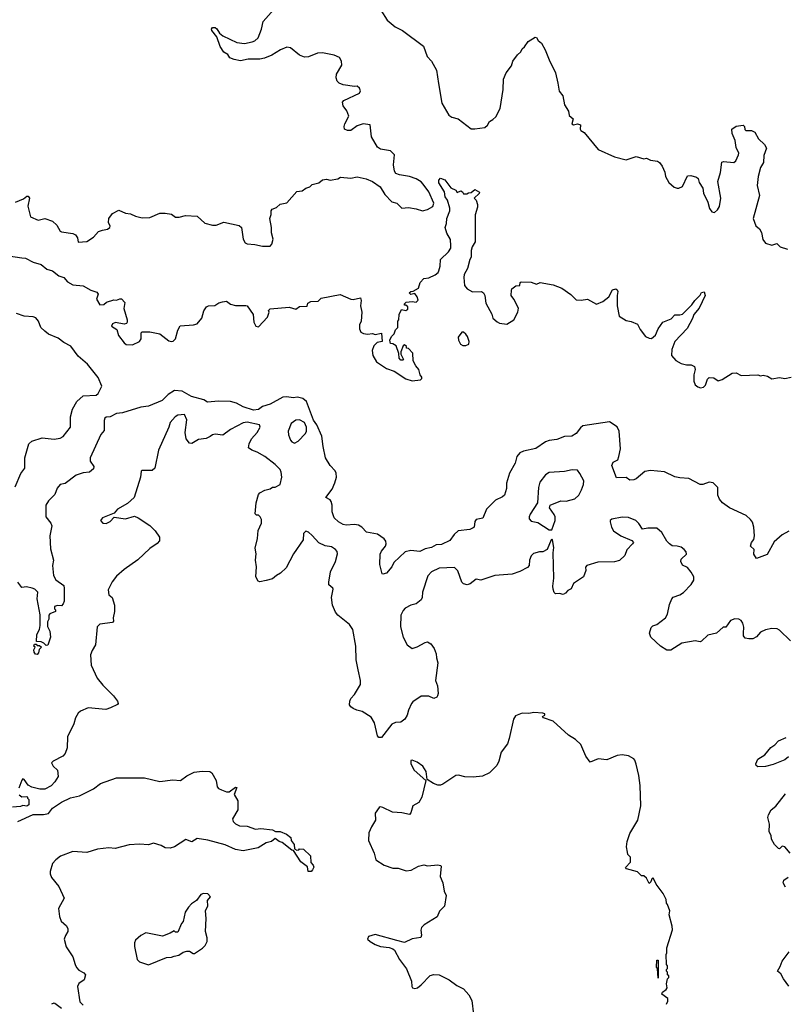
# Model space of a CAD drawing. Extents: x 2323203 to 2567568, y 883585 to 1022917.
# Tile 212 of 256: x 2499469 to 2505449, y 1000925 to 1008620. Entities that reach past the tile are written whole.
import ezdxf

# ---------------------------------------------------------------- set-up
doc = ezdxf.new("R2010")
doc.units = 0

msp = doc.modelspace()

# ---------------------------------------------------------------- linework, layer by layer
at = {"layer": '0CON10XD'}
for points in [[(2500085.7, 1006964.3), (2500115, 1006976), (2500155, 1006982), (2500172.5, 1006995), (2500176.4, 1007006.4), (2500163.3, 1007035), (2500166.7, 1007065), (2500193.6, 1007106.4), (2500245, 1007132.5), (2500295, 1007108), (2500335, 1007102), (2500375, 1007084), (2500425, 1007071.2), (2500486.4, 1007073.6), (2500565, 1007106.7), (2500605, 1007108), (2500655, 1007099.2), (2500686.1, 1007076.1), (2500715, 1007076), (2500765, 1007090), (2500855, 1007084.4), (2500915, 1007031.1), (2500975, 1007013.1), (2501005, 1007013.1), (2501065, 1007036.7), (2501182.4, 1007012.4), (2501202.5, 1006995), (2501215.5, 1006905.6), (2501230, 1006875), (2501247, 1006867), (2501305, 1006863.1), (2501365, 1006849.2), (2501425, 1006848.8), (2501438.8, 1006865), (2501450, 1006905), (2501436.2, 1006955), (2501436, 1006995), (2501424.1, 1007065.9), (2501433.6, 1007096.4), (2501433.6, 1007126.4), (2501440.7, 1007139.3), (2501475, 1007153.3), (2501503, 1007177), (2501555, 1007187.5), (2501633.9, 1007276.1), (2501675, 1007282.5), (2501705, 1007302.5), (2501735, 1007313.3), (2501755, 1007332.5), (2501806.1, 1007343.9), (2501835, 1007367.5), (2501865, 1007372.5), (2501895, 1007366.7), (2501955, 1007377.5), (2501975, 1007390), (2502055, 1007381.2), (2502105, 1007391.2), (2502176.4, 1007376.4), (2502226.1, 1007356.1), (2502285, 1007312.5), (2502322.5, 1007255), (2502375, 1007197.5), (2502415, 1007186.7), (2502455, 1007147.5), (2502505, 1007151.2), (2502565, 1007142), (2502615, 1007126), (2502655, 1007135.7), (2502695, 1007160.8), (2502703, 1007187), (2502664.6, 1007275), (2502620.8, 1007335), (2502605, 1007352), (2502565, 1007377.1), (2502515, 1007395.7), (2502435, 1007407.5), (2502407.5, 1007417.5), (2502396, 1007435), (2502388.2, 1007485), (2502396, 1007565), (2502366.7, 1007595), (2502288, 1007608), (2502263.1, 1007623.1), (2502217.5, 1007705), (2502207.9, 1007797.9), (2502153.2, 1007806.8), (2502105, 1007789.2), (2502055, 1007754.2), (2502030, 1007755), (2502007.5, 1007765), (2502003.3, 1007785), (2502008.8, 1007805), (2502040, 1007865), (2502025, 1007906.7), (2501997, 1007947), (2501990, 1007975), (2502001.7, 1007988.3), (2502123, 1008047), (2502130, 1008065), (2502123.3, 1008085), (2502105, 1008101.2), (2502085, 1008098.8), (2501995, 1008110), (2501965, 1008123.5), (2501949.1, 1008139.1), (2501940.9, 1008165), (2501943.1, 1008195), (2501986.7, 1008265), (2501983.1, 1008295), (2501967.1, 1008325), (2501925, 1008342.7), (2501835, 1008360), (2501795, 1008359.5), (2501725, 1008330), (2501695, 1008328.1), (2501655, 1008343.5), (2501585, 1008401.1), (2501555, 1008406.5), (2501506, 1008385), (2501437.7, 1008342.3), (2501380.4, 1008319.5), (2501345, 1008311.4), (2501255, 1008312.5), (2501195, 1008298.6), (2501145, 1008308.1), (2501111.9, 1008321.9), (2501095, 1008348.8), (2501064, 1008365), (2501035, 1008410), (2501008.8, 1008485), (2500968.8, 1008535), (2500966.2, 1008545), (2500975, 1008560), (2500995, 1008560), (2501009.6, 1008549.5), (2501031.2, 1008515), (2501055, 1008493.3), (2501165, 1008441.4), (2501225, 1008433.3), (2501285, 1008447.8), (2501305, 1008455.7), (2501331.7, 1008478.3), (2501358.6, 1008545), (2501371.4, 1008605), (2501455, 1008700)], [(2502288.9, 1008695), (2502338.6, 1008615), (2502400.8, 1008565), (2502460, 1008535), (2502624.3, 1008414.3), (2502651.7, 1008331.7), (2502684.6, 1008294.6), (2502725.5, 1008225), (2502740.8, 1008120.8), (2502766.8, 1007966.8), (2502821.9, 1007875), (2502845, 1007858.9), (2502895, 1007844.3), (2502995, 1007768), (2503024.1, 1007765.9), (2503101.7, 1007778.3), (2503124.3, 1007795.7), (2503137.5, 1007825), (2503165, 1007838.8), (2503189.1, 1007860.9), (2503220.8, 1007925), (2503244.3, 1008075), (2503248.8, 1008155), (2503268.8, 1008205), (2503309.7, 1008260.3), (2503322, 1008295), (2503356.2, 1008345), (2503382.3, 1008367.7), (2503395, 1008392.5), (2503413, 1008407), (2503440.7, 1008449.3), (2503495, 1008482.5), (2503505, 1008480), (2503518.3, 1008458.3), (2503545, 1008437.5), (2503573.8, 1008385), (2503604, 1008305), (2503653.9, 1008203.9), (2503671.2, 1008125), (2503682.7, 1008062.7), (2503711.2, 1008025), (2503723.8, 1007955), (2503756.7, 1007905), (2503761.7, 1007871.7), (2503792.5, 1007845), (2503782.5, 1007805), (2503795, 1007797.5), (2503825, 1007806.7), (2503849.3, 1007799.3), (2503847.5, 1007765), (2503852.5, 1007755), (2503879.3, 1007739.3), (2503988, 1007605), (2504115, 1007547.5), (2504205, 1007523.8), (2504285, 1007550), (2504345, 1007532.5), (2504365, 1007537.5), (2504395, 1007522.5), (2504450, 1007515), (2504467.5, 1007505), (2504486.7, 1007475), (2504507.3, 1007427.3), (2504514.2, 1007394.2), (2504538.3, 1007348.3), (2504581.7, 1007311.7), (2504603.6, 1007303.6), (2504616.4, 1007303.6), (2504645, 1007317.5), (2504685, 1007400), (2504711.7, 1007401.7), (2504755, 1007390), (2504767.7, 1007377.7), (2504776.4, 1007346.4), (2504805, 1007302.5), (2504810, 1007265), (2504843.8, 1007195), (2504856.7, 1007145), (2504875, 1007117.5), (2504895, 1007112.5), (2504920, 1007135), (2504935, 1007160), (2504946.2, 1007225), (2504922.9, 1007355), (2504942.9, 1007425), (2504954, 1007506), (2504967.5, 1007512.5), (2505047.5, 1007505), (2505062.3, 1007517.7), (2505083.8, 1007565), (2505085.8, 1007575.8), (2505065, 1007620), (2505058, 1007675), (2505035, 1007730), (2505032.5, 1007765), (2505065, 1007786.7), (2505120, 1007795), (2505130, 1007785), (2505133, 1007763), (2505140, 1007755), (2505185, 1007753.3), (2505211.2, 1007741.2), (2505239.6, 1007689.5), (2505285.9, 1007645.9), (2505302.5, 1007615), (2505281.7, 1007558.3), (2505278.8, 1007505), (2505255.7, 1007464.3), (2505237.1, 1007395), (2505228.1, 1007325), (2505248.6, 1007245), (2505197.5, 1007065), (2505219.3, 1007009.3), (2505247.5, 1006985), (2505262.5, 1006957.5), (2505272.7, 1006902.7), (2505294.2, 1006874.2), (2505345, 1006856.7), (2505381.7, 1006871.7), (2505410, 1006845), (2505465, 1006827.5)], [(2502135, 1006177.5), (2502155, 1006167.5), (2502185, 1006163.3), (2502225, 1006167.5), (2502245, 1006160), (2502295, 1006170), (2502300, 1006105), (2502261.7, 1006098.3), (2502235, 1006070), (2502223.3, 1006035), (2502226.7, 1005995), (2502257, 1005947), (2502335, 1005893.3), (2502395, 1005873.3), (2502485, 1005813.8), (2502535, 1005796.7), (2502600, 1005805), (2502610, 1005815), (2502610, 1005825), (2502597.5, 1005845), (2502587.5, 1005885), (2502562.5, 1005915), (2502542.5, 1005955), (2502540, 1006015), (2502505, 1006050), (2502491.7, 1006051.7), (2502490, 1006065), (2502475, 1006080), (2502465, 1006070), (2502447.5, 1006025), (2502447.5, 1006005), (2502467.5, 1005965), (2502461.7, 1005958.3), (2502445, 1005960), (2502433.3, 1005975), (2502431.7, 1006011.7), (2502410.7, 1006070.7), (2502385, 1006087.5), (2502365, 1006090), (2502360, 1006115), (2502372.5, 1006145), (2502393.3, 1006165), (2502403.3, 1006195), (2502422.5, 1006215), (2502423.6, 1006263.6), (2502430, 1006275), (2502433.3, 1006315), (2502452.5, 1006355), (2502485, 1006347.5), (2502501.7, 1006358.3), (2502500, 1006375), (2502485, 1006390), (2502475, 1006390), (2502475, 1006400), (2502488.3, 1006411.7), (2502535, 1006416.7), (2502567, 1006413), (2502581.7, 1006428.3), (2502573.3, 1006455), (2502555, 1006480), (2502525, 1006472.5), (2502512.5, 1006485), (2502525, 1006496.7), (2502541.7, 1006498.3), (2502585, 1006522.5), (2502596.7, 1006565), (2502625, 1006597.5), (2502665, 1006602.5), (2502714.5, 1006625.6), (2502736.6, 1006643.4), (2502743.3, 1006656.7), (2502754.4, 1006695), (2502755.8, 1006745), (2502819.2, 1006805), (2502835.5, 1006834.5), (2502837.6, 1006852.4), (2502833.4, 1006903.4), (2502805, 1006952.5), (2502793.6, 1006996.4), (2502803.8, 1007026.2), (2502806, 1007065), (2502828.8, 1007125), (2502827.7, 1007147.7), (2502810.7, 1007210.7), (2502793.1, 1007235), (2502786.7, 1007275), (2502742.5, 1007345), (2502743.6, 1007366.4), (2502755, 1007382.5), (2502789.6, 1007369.5), (2502837.5, 1007305), (2502875, 1007287.5), (2502885, 1007270), (2502915, 1007282.5), (2502927.5, 1007275), (2502935, 1007260), (2502961.7, 1007258.3), (2502975, 1007267.5), (2502995, 1007270), (2503025, 1007292.5), (2503061.7, 1007271.7), (2503059.3, 1007260.7), (2503020, 1007225), (2503035, 1007210), (2503046.2, 1007175), (2503046.2, 1007155), (2503026.7, 1007095), (2503025.7, 1006885), (2503002.9, 1006845), (2502995.8, 1006815.8), (2502996.7, 1006765), (2502984, 1006745), (2502965.7, 1006675), (2502941.9, 1006628.1), (2502938, 1006605), (2502943.6, 1006543.6), (2502965, 1006517.5), (2503005, 1006493.3), (2503075, 1006496.7), (2503092.5, 1006485), (2503103.3, 1006465), (2503111.2, 1006405), (2503157.7, 1006317.7), (2503165, 1006287.5), (2503197.7, 1006257.7), (2503217.7, 1006247.7), (2503275, 1006240), (2503330, 1006275), (2503360, 1006335), (2503366, 1006365), (2503330, 1006435), (2503306.7, 1006465), (2503310, 1006505), (2503313.6, 1006516.4), (2503345, 1006540), (2503376.4, 1006543.6), (2503377.5, 1006565), (2503385, 1006572.5), (2503465, 1006567.5), (2503505, 1006553.3), (2503535, 1006566.7), (2503635, 1006546.7), (2503705, 1006522.5), (2503775, 1006472.5), (2503815, 1006430), (2503855, 1006428.8), (2503905, 1006436.2), (2503975, 1006396.2), (2504025, 1006416.7), (2504070, 1006455), (2504100, 1006510), (2504125.6, 1006515.6), (2504135, 1006510), (2504141.1, 1006495), (2504135.6, 1006465), (2504135.7, 1006385), (2504152, 1006302), (2504205, 1006268.8), (2504245, 1006261.2), (2504295, 1006240), (2504315, 1006200), (2504356.2, 1006145), (2504385, 1006130), (2504405, 1006128.8), (2504435, 1006153.3), (2504455.7, 1006204.3), (2504493, 1006257), (2504556.6, 1006283.4), (2504586.1, 1006313.9), (2504625, 1006312.5), (2504645, 1006318), (2504718.4, 1006391.6), (2504741.4, 1006425), (2504783.8, 1006466.2), (2504795, 1006487.5), (2504815, 1006492.5), (2504823.8, 1006465), (2504775.8, 1006365), (2504735.7, 1006315), (2504725.4, 1006284.7), (2504682.6, 1006207.4), (2504585.4, 1006105), (2504561.7, 1006041.7), (2504560.9, 1005995), (2504595.4, 1005955.3), (2504635, 1005933.1), (2504677.5, 1005922.5), (2504715, 1005923.3), (2504739.3, 1005909.3), (2504746.4, 1005886.4), (2504733.9, 1005843.9), (2504734.2, 1005794.2), (2504745, 1005767.5), (2504765, 1005750), (2504786.4, 1005743.6), (2504810.7, 1005749.3), (2504825, 1005762.5), (2504840.4, 1005809.5), (2504855, 1005823.3), (2504891.7, 1005821.7), (2504925, 1005797.5), (2504955, 1005807.5), (2505033, 1005857), (2505065, 1005860), (2505105, 1005840), (2505235, 1005843.3), (2505255, 1005837.5), (2505275, 1005842.5), (2505310, 1005835), (2505345, 1005812.5), (2505405, 1005823.3), (2505445, 1005816.7), (2505495, 1005826.2)], [(2499435.5, 1007194.5), (2499499.1, 1007220.9), (2499525, 1007240.8), (2499535, 1007240.8), (2499545.6, 1007225), (2499532.7, 1007162.7), (2499555, 1007080), (2499613.9, 1007053.9), (2499665, 1007065.7), (2499725, 1007045.6), (2499758.6, 1007015), (2499785, 1006968), (2499795, 1006960.8), (2499885, 1006950), (2499905, 1006937.5), (2499920, 1006915), (2499925, 1006882.5), (2499995, 1006887.5), (2500045, 1006921.2), (2500085.7, 1006964.3)], [(2499365, 1006776), (2499485, 1006758), (2499515, 1006756.7), (2499575, 1006723.8), (2499637.7, 1006707.7), (2499680.3, 1006670.3), (2499725, 1006657.5), (2499775, 1006618.6), (2499815, 1006604.4), (2499841.8, 1006571.8), (2499885, 1006547.1), (2499965, 1006541.2), (2500025, 1006506.7), (2500070.7, 1006490.7), (2500081.2, 1006475), (2500070, 1006435), (2500095, 1006392.5), (2500127, 1006393), (2500148.3, 1006411.7), (2500205, 1006430), (2500225, 1006427.5), (2500250.7, 1006439.3), (2500265, 1006437.5), (2500289.3, 1006409.3), (2500282, 1006362), (2500310, 1006275), (2500310, 1006255), (2500303.6, 1006246.4), (2500285, 1006241.2), (2500217, 1006253), (2500195, 1006242.5), (2500187.5, 1006225), (2500227.5, 1006197.5), (2500242.4, 1006152.4), (2500284.2, 1006094.2), (2500300.6, 1006080.6), (2500351.7, 1006078.3), (2500405, 1006106.2), (2500418, 1006125), (2500418.3, 1006171.7), (2500425, 1006180), (2500485, 1006181.2), (2500565, 1006165.8), (2500635, 1006110), (2500655, 1006104.2), (2500668.3, 1006108.3), (2500686, 1006125), (2500705.7, 1006194.3), (2500723.8, 1006226.2), (2500825.8, 1006234.2), (2500855.7, 1006244.3), (2500893.2, 1006286.8), (2500908.8, 1006345), (2500927.5, 1006375), (2500945, 1006383.3), (2500993.9, 1006386.1), (2501023.8, 1006406.2), (2501053.9, 1006416.1), (2501085, 1006420), (2501115, 1006396.7), (2501155, 1006386.7), (2501235, 1006387.5), (2501245, 1006382.5), (2501292.5, 1006315), (2501297, 1006257), (2501312.5, 1006225), (2501335, 1006220), (2501406, 1006295), (2501416.7, 1006335), (2501413, 1006347), (2501425, 1006360), (2501575, 1006373.8), (2501625, 1006357.5), (2501655, 1006377.5), (2501715, 1006380), (2501720, 1006405), (2501743.6, 1006416.4), (2501799.3, 1006420.7), (2501825, 1006442.5), (2501972.5, 1006472.5), (2502055, 1006436.7), (2502075, 1006433.3), (2502130, 1006445), (2502137.5, 1006425), (2502132.5, 1006385), (2502142.5, 1006335), (2502136.7, 1006265), (2502123.3, 1006235), (2502123.3, 1006205), (2502135, 1006177.5)], [(2499435, 1004970), (2499477.3, 1005072.7), (2499510, 1005115), (2499510, 1005195), (2499542, 1005305), (2499565, 1005325.8), (2499645, 1005351.8), (2499737.6, 1005342.4), (2499785, 1005350), (2499808.6, 1005361.4), (2499866.2, 1005435), (2499865.6, 1005515), (2499882.9, 1005575), (2499915, 1005636.7), (2499965, 1005680.6), (2500066.2, 1005685), (2500081.7, 1005698.3), (2500110, 1005755), (2500083.3, 1005823.3), (2499998.3, 1005928.3), (2499925, 1005991.5), (2499869.8, 1006069.8), (2499815, 1006096.2), (2499770.5, 1006130.5), (2499695, 1006162.9), (2499665.7, 1006185), (2499634.2, 1006215), (2499615.5, 1006265), (2499595, 1006289.4), (2499575, 1006297.8), (2499505, 1006302.5), (2499443.6, 1006323.6)], [(2502955, 1006073.8), (2502976.7, 1006085), (2502980, 1006105), (2502966.7, 1006145), (2502953, 1006163), (2502935, 1006177.5), (2502923, 1006177), (2502895, 1006140), (2502896.7, 1006115), (2502912.5, 1006085), (2502930, 1006075), (2502955, 1006073.8)], [(2505476.3, 1004623.7), (2505425, 1004594.4), (2505361.8, 1004538.2), (2505308.7, 1004441.3), (2505225, 1004410), (2505203, 1004443), (2505205, 1004480), (2505177.5, 1004505), (2505185.7, 1004534.3), (2505202.5, 1004557.5), (2505208, 1004585), (2505203.6, 1004655), (2505192.3, 1004692.3), (2505178.1, 1004715), (2505144.4, 1004745), (2505013.6, 1004805), (2504957.5, 1004845), (2504933.9, 1004873.9), (2504921.8, 1004905), (2504923.2, 1004965), (2504885, 1005000.6), (2504855, 1005006.7), (2504805, 1004987.5), (2504785, 1004987.9), (2504695, 1005035.4), (2504625, 1005039.3), (2504585, 1005046.9), (2504505, 1005086.2), (2504395, 1005097.5), (2504351.7, 1005088.3), (2504285, 1005032.5), (2504265, 1005023.3), (2504235, 1005022.5), (2504205, 1005043.3), (2504130.7, 1005040.7), (2504094.5, 1005135), (2504105, 1005160.8), (2504140.3, 1005179.7), (2504150, 1005205), (2504160.8, 1005265), (2504150.6, 1005405), (2504135, 1005438), (2504075, 1005477.5), (2503866.7, 1005445), (2503849.1, 1005430.9), (2503815.5, 1005385), (2503782, 1005365), (2503725, 1005363.2), (2503665, 1005339.3), (2503605, 1005331.1), (2503575, 1005320.6), (2503501.3, 1005268.7), (2503405, 1005247.1), (2503376.2, 1005235), (2503353.4, 1005206.6), (2503339.2, 1005155), (2503295, 1005076.2), (2503272.6, 1004997.4), (2503271.8, 1004955), (2503255, 1004904), (2503239.8, 1004890.2), (2503185, 1004864.6), (2503115.6, 1004795), (2503085.7, 1004724.3), (2503035, 1004713.3), (2503025, 1004697.5), (2503018.1, 1004655), (2503012, 1004648), (2502985, 1004636.7), (2502893.7, 1004626.3), (2502862.3, 1004597.7), (2502829.4, 1004550.6), (2502765, 1004519.5), (2502723.3, 1004516.7), (2502685, 1004493.8), (2502635, 1004483.5), (2502595, 1004464.1), (2502525, 1004472.7), (2502478.9, 1004461.1), (2502392.5, 1004377.5), (2502375, 1004342.9), (2502335, 1004294.5), (2502306.2, 1004286.2), (2502300, 1004290), (2502281.7, 1004361.7), (2502285, 1004442.5), (2502295, 1004466.7), (2502325.8, 1004505), (2502332.5, 1004525), (2502329.2, 1004545), (2502315, 1004562), (2502265, 1004599.2), (2502178.8, 1004615), (2502140.6, 1004655), (2502115, 1004669.1), (2502085, 1004674.4), (2502019.3, 1004669.3), (2501995, 1004674.5), (2501960, 1004695), (2501925, 1004727.5), (2501910.8, 1004775), (2501910, 1004825), (2501901.2, 1004855), (2501895, 1004866.7), (2501861.2, 1004885), (2501908.7, 1004951.3), (2501930.6, 1004999.4), (2501942.8, 1005045), (2501942.3, 1005075), (2501932.1, 1005095), (2501895.4, 1005135), (2501858.2, 1005195), (2501838.5, 1005285), (2501829.7, 1005365), (2501790.3, 1005455), (2501765, 1005490.9), (2501708.2, 1005635), (2501680.5, 1005660.5), (2501639.8, 1005670.2), (2501605, 1005664.8), (2501555, 1005672.9), (2501525, 1005668.9), (2501426.2, 1005615), (2501365, 1005597.2), (2501335, 1005574.3), (2501295, 1005568.4), (2501215, 1005593.5), (2501162.2, 1005622.2), (2501115, 1005636.1), (2501021.4, 1005638.6), (2500935, 1005631.8), (2500908.3, 1005648.3), (2500811.1, 1005675), (2500737.2, 1005717.2), (2500677.9, 1005722.1), (2500628.9, 1005691.1), (2500582.9, 1005645), (2500475, 1005600.7), (2500415, 1005590.9), (2500271.7, 1005548.3), (2500225, 1005542.2), (2500175, 1005515.5), (2500145, 1005514.5), (2500133.8, 1005505), (2500128.5, 1005488.5), (2500129.3, 1005410.7), (2500102.6, 1005377.4), (2500018.6, 1005195), (2500020.9, 1005170.9), (2500048.8, 1005128.8), (2500045, 1005110), (2500015, 1005084.2), (2499965, 1005077.5), (2499909.7, 1005060.3), (2499825.7, 1004994.3), (2499785, 1004986.7), (2499762.1, 1004957.9), (2499745, 1004910), (2499695, 1004860.8), (2499673.1, 1004825), (2499673.1, 1004735), (2499712.9, 1004685), (2499721.4, 1004665), (2499705.5, 1004585), (2499709.4, 1004485), (2499733.3, 1004395), (2499726.7, 1004355), (2499733.8, 1004275), (2499752.3, 1004242.3), (2499815, 1004197.5), (2499818, 1004175), (2499816.7, 1004075), (2499810, 1004055), (2499795, 1004040), (2499765, 1004042.5), (2499740, 1004035), (2499740, 1004015), (2499748.3, 1004008.3), (2499750, 1003995), (2499703.6, 1003976.4), (2499697.5, 1003965), (2499697.5, 1003935), (2499687, 1003913), (2499686.4, 1003876.4), (2499705, 1003840), (2499710, 1003795), (2499688.3, 1003731.7), (2499675, 1003730), (2499658.3, 1003748.3), (2499637, 1003757), (2499601.7, 1003761.7), (2499604, 1003815), (2499624, 1003855), (2499628.8, 1003885), (2499628.8, 1003968.8), (2499606, 1004095), (2499611.2, 1004145), (2499588.3, 1004168.3), (2499566.4, 1004176.4), (2499523, 1004187), (2499485, 1004182.5), (2499454.2, 1004224.2)], [(2505490, 1003765), (2505405, 1003850), (2505385, 1003860), (2505345, 1003862.5), (2505295, 1003852.5), (2505255, 1003832.5), (2505223, 1003797), (2505195, 1003782.5), (2505165, 1003780), (2505135, 1003787.5), (2505123.3, 1003805), (2505123.8, 1003825), (2505126.4, 1003873.6), (2505116.7, 1003905), (2505103.9, 1003923.9), (2505085.9, 1003935.9), (2505055, 1003938.8), (2505020, 1003925), (2504985, 1003873.3), (2504965, 1003873.3), (2504912.5, 1003825), (2504845, 1003809.4), (2504795, 1003762), (2504785, 1003758.8), (2504746.1, 1003766.1), (2504641.7, 1003748.3), (2504555, 1003693.8), (2504525, 1003693.3), (2504475, 1003723.8), (2504398.8, 1003795), (2504389.2, 1003825), (2504400.8, 1003869.2), (2504415, 1003882.5), (2504445, 1003892.5), (2504513.3, 1003945), (2504528.8, 1003975), (2504545, 1004050), (2504562.5, 1004095), (2504574.1, 1004105.9), (2504625.9, 1004124.1), (2504655, 1004143.8), (2504713.8, 1004205), (2504735, 1004240), (2504735.8, 1004265.8), (2504715, 1004302.5), (2504685, 1004337.5), (2504647, 1004357), (2504633.3, 1004385), (2504636.7, 1004405), (2504677, 1004443), (2504675, 1004460), (2504660, 1004480), (2504635, 1004497.5), (2504605, 1004506.7), (2504565, 1004508.8), (2504545, 1004523.3), (2504523.8, 1004545), (2504485, 1004613.3), (2504445.9, 1004645.9), (2504375, 1004646.2), (2504335, 1004637.5), (2504305, 1004683.8), (2504282.9, 1004705), (2504225, 1004729.7), (2504175, 1004732), (2504093.2, 1004716.8), (2504082.5, 1004705), (2504082.5, 1004695), (2504092, 1004655), (2504106.7, 1004625), (2504165, 1004586.2), (2504250.7, 1004550.7), (2504262.5, 1004535), (2504256.7, 1004525), (2504212.7, 1004477.3), (2504195, 1004432.5), (2504155, 1004393.3), (2504115, 1004383.3), (2503985, 1004380), (2503900, 1004355), (2503888.3, 1004341.7), (2503890, 1004315), (2503873, 1004267), (2503796.1, 1004213.9), (2503777, 1004173), (2503750.8, 1004159.2), (2503733, 1004137), (2503715, 1004127.5), (2503685, 1004136.2), (2503655, 1004132.5), (2503645, 1004142.5), (2503635, 1004170), (2503632.3, 1004192.3), (2503642, 1004255), (2503636.1, 1004453.9), (2503642.5, 1004495), (2503630, 1004555), (2503625, 1004560), (2503620, 1004555), (2503589.3, 1004480.7), (2503555, 1004462.5), (2503528.3, 1004461.7), (2503483, 1004447), (2503465, 1004430), (2503450, 1004395), (2503448.8, 1004355), (2503435, 1004340), (2503375, 1004308.8), (2503315, 1004287.5), (2503180, 1004275), (2503070.7, 1004239.3), (2503035, 1004246.7), (2502987.8, 1004212.2), (2502965, 1004204.2), (2502935, 1004212), (2502923.2, 1004223.2), (2502892.4, 1004312.4), (2502865, 1004339.2), (2502745, 1004334.3), (2502685, 1004305.7), (2502656.8, 1004273.2), (2502614.2, 1004145), (2502612, 1004105), (2502603.8, 1004085), (2502565, 1004056), (2502525, 1004044.3), (2502479.7, 1004020.3), (2502465, 1004003.8), (2502446.7, 1003965), (2502444.4, 1003875), (2502465.6, 1003795), (2502495, 1003733.8), (2502535, 1003706.2), (2502575, 1003718.8), (2502635, 1003753.3), (2502655, 1003756.7), (2502681.7, 1003741.7), (2502707.5, 1003705), (2502722.5, 1003665), (2502723.6, 1003633.6), (2502736.2, 1003595), (2502716, 1003455), (2502732, 1003415), (2502738, 1003355), (2502733.9, 1003336.1), (2502727.5, 1003325), (2502703.9, 1003316.1), (2502664.3, 1003334.3), (2502605.9, 1003334.1), (2502541.2, 1003288.8), (2502528.8, 1003275), (2502506.1, 1003223.9), (2502496.7, 1003185), (2502477.7, 1003152.3), (2502445, 1003128.8), (2502405, 1003128), (2502376.7, 1003115), (2502295, 1003010), (2502275, 1003010), (2502265, 1003022.5), (2502240, 1003125), (2502215, 1003170), (2502145, 1003214.2), (2502103, 1003223), (2502075, 1003236.2), (2502055, 1003250), (2502046, 1003265), (2502048, 1003295), (2502056.2, 1003315), (2502084, 1003345), (2502131.4, 1003425), (2502131.4, 1003455), (2502112.1, 1003537.9), (2502098.3, 1003618.3), (2502095.3, 1003725), (2502071.4, 1003855), (2502045, 1003892), (2501953.8, 1003965), (2501935, 1003990), (2501913.4, 1004043.4), (2501904.3, 1004105), (2501918.3, 1004168.3), (2501915, 1004177.5), (2501885, 1004202.5), (2501884.1, 1004224.1), (2501897.1, 1004305), (2501935.7, 1004385), (2501952.5, 1004445), (2501948, 1004465), (2501935, 1004480), (2501905, 1004500.8), (2501855, 1004508.9), (2501805, 1004532.5), (2501755, 1004590), (2501725, 1004616.2), (2501705, 1004623.3), (2501686.7, 1004605), (2501683.3, 1004555), (2501606.7, 1004445), (2501550, 1004335), (2501507.5, 1004295), (2501475, 1004277.5), (2501445, 1004250), (2501395, 1004237.5), (2501345, 1004226.7), (2501332.3, 1004232.3), (2501312.5, 1004265), (2501320, 1004345), (2501310, 1004395), (2501316.7, 1004445), (2501309.3, 1004490.7), (2501326, 1004565), (2501331.7, 1004628.3), (2501357.5, 1004685), (2501357.5, 1004715), (2501347.5, 1004735), (2501335, 1004747.5), (2501318.3, 1004748.3), (2501308.3, 1004758.3), (2501316.4, 1004843.6), (2501335, 1004910), (2501345, 1004922.5), (2501385, 1004943.3), (2501425, 1004953.3), (2501445, 1004966.7), (2501465, 1004967.5), (2501503, 1004987), (2501516.2, 1005045), (2501512.5, 1005085), (2501502.5, 1005105), (2501465, 1005143.3), (2501383.3, 1005205), (2501325, 1005240), (2501282.5, 1005255), (2501257.5, 1005275), (2501261.2, 1005305), (2501278.8, 1005345), (2501325, 1005393.3), (2501348.8, 1005435), (2501343.6, 1005453.6), (2501246.1, 1005473.9), (2501215, 1005470), (2501115, 1005416), (2501055.8, 1005374.2), (2500995, 1005381.2), (2500975, 1005376.2), (2500956.9, 1005363.1), (2500925, 1005347.5), (2500865, 1005338.8), (2500815, 1005306.7), (2500795, 1005310), (2500770, 1005345), (2500762.9, 1005395), (2500773.6, 1005493.6), (2500756.7, 1005535), (2500705, 1005530), (2500682.5, 1005515), (2500645, 1005472.5), (2500633.8, 1005435), (2500554.3, 1005255.7), (2500525.7, 1005114.3), (2500505, 1005096.7), (2500425, 1005097.5), (2500417.5, 1005092.5), (2500414.2, 1005045), (2500364.6, 1004885.4), (2500311.5, 1004838.5), (2500233.3, 1004795), (2500206.7, 1004763.3), (2500115, 1004726.7), (2500100, 1004705), (2500120, 1004685), (2500145, 1004682.5), (2500175, 1004697.5), (2500208.3, 1004731.7), (2500295, 1004720), (2500365, 1004740), (2500395, 1004726.7), (2500485, 1004667.5), (2500527.5, 1004625), (2500562.5, 1004575), (2500561.7, 1004548.3), (2500543, 1004527), (2500485, 1004486.7), (2500391.7, 1004398.3), (2500285.8, 1004324.2), (2500225, 1004271.2), (2500192.6, 1004227.4), (2500160, 1004165), (2500166.1, 1004126.1), (2500191.2, 1004105), (2500208.8, 1004045), (2500210.8, 1003995), (2500200, 1003945), (2500201.7, 1003918.3), (2500195, 1003910), (2500095, 1003896.2), (2500073.8, 1003875), (2500060.8, 1003735), (2500035, 1003690), (2500023.3, 1003655), (2500027.8, 1003575), (2500075.5, 1003475), (2500118, 1003418), (2500202, 1003335), (2500233.3, 1003295), (2500237.5, 1003275), (2500233, 1003267), (2500177.9, 1003242.1)], [(2501615, 1005311.2), (2501645, 1005326), (2501700.8, 1005385), (2501710.6, 1005405), (2501708.2, 1005435), (2501695, 1005470.8), (2501655, 1005494), (2501625, 1005490), (2501590, 1005465), (2501566.2, 1005405), (2501568, 1005375), (2501583.8, 1005335), (2501595, 1005320), (2501615, 1005311.2)], [(2503625, 1004633.3), (2503650.5, 1004705), (2503651.9, 1004735), (2503645, 1004753.8), (2503606.2, 1004805), (2503613.3, 1004825), (2503695, 1004860), (2503736.6, 1004856.6), (2503804.2, 1004875.8), (2503835.2, 1004904.8), (2503857.9, 1004945), (2503872.9, 1004987.1), (2503875.4, 1005015), (2503845, 1005074.3), (2503825, 1005099.4), (2503785, 1005102.9), (2503725, 1005089.5), (2503605, 1005082.5), (2503577.1, 1005062.9), (2503530.6, 1005005), (2503521.9, 1004965), (2503514.3, 1004845), (2503457.5, 1004755), (2503448.6, 1004735), (2503448.8, 1004718.8), (2503465, 1004700), (2503515, 1004689.6), (2503605, 1004634), (2503625, 1004633.3)], [(2499605, 1003660), (2499591.7, 1003661.7), (2499581.7, 1003678.3), (2499580, 1003695), (2499590, 1003715), (2499580, 1003725), (2499585, 1003740), (2499598.3, 1003738.3), (2499605, 1003730), (2499625, 1003730), (2499640, 1003715), (2499621.7, 1003698.3), (2499617, 1003673), (2499605, 1003660)], [(2500177.9, 1003242.1), (2500141.2, 1003228.8), (2500005, 1003242.2), (2499945, 1003216.7), (2499925, 1003201.4), (2499905.5, 1003165), (2499892.4, 1003117.6), (2499842.2, 1003015), (2499841.4, 1002928.6), (2499825.7, 1002885), (2499806.2, 1002865), (2499730, 1002825), (2499718.3, 1002811.7), (2499730, 1002785), (2499763.9, 1002753.9), (2499770, 1002705), (2499745, 1002662.5), (2499715, 1002633.3), (2499665, 1002606.7), (2499627, 1002607), (2499565, 1002622.5), (2499535, 1002637.5), (2499505, 1002682.5), (2499495, 1002686.7), (2499485, 1002677.5), (2499463.6, 1002615)], [(2504520, 1000925), (2504531.7, 1000948.3), (2504531.7, 1000971.7), (2504486, 1001005), (2504490, 1001020), (2504519.6, 1001040.5), (2504527.5, 1001055), (2504522.5, 1001085), (2504530, 1001125), (2504540, 1001135), (2504538.3, 1001148.3), (2504530, 1001155), (2504530, 1001175), (2504520, 1001185), (2504521.7, 1001198.3), (2504530, 1001205), (2504530, 1001225), (2504520, 1001235), (2504517.5, 1001315), (2504523, 1001327), (2504523.6, 1001366.4), (2504567, 1001507), (2504566.4, 1001536.4), (2504542.5, 1001625), (2504546.4, 1001656.4), (2504530, 1001705), (2504520, 1001715), (2504517.5, 1001745), (2504495, 1001790), (2504440, 1001865), (2504419.3, 1001909.3), (2504415, 1001912.5), (2504407.5, 1001905), (2504398, 1001882), (2504385, 1001870), (2504365, 1001910), (2504345, 1001930), (2504325, 1001930), (2504295, 1001960), (2504210, 1001985), (2504200, 1001995), (2504240, 1002035), (2504240, 1002075), (2504220, 1002095), (2504217.5, 1002115), (2504207.5, 1002155), (2504213.6, 1002196.4), (2504235, 1002260), (2504297.5, 1002365), (2504322, 1002475), (2504315.7, 1002635), (2504304.4, 1002714.4), (2504285, 1002802.5), (2504275, 1002832.5), (2504265, 1002843.8), (2504225, 1002866.2), (2504175, 1002873.8), (2504135, 1002868.8), (2504055, 1002836.7), (2503987, 1002843), (2503925, 1002817.5), (2503890, 1002865), (2503852.5, 1002955), (2503810, 1002995), (2503755, 1003027.5), (2503635, 1003137.5), (2503560, 1003165), (2503552.5, 1003175), (2503570, 1003185), (2503570, 1003195), (2503555, 1003200), (2503485, 1003206), (2503445, 1003197.5), (2503395, 1003199.2), (2503341.2, 1003178.8), (2503325.8, 1003154.2), (2503293.1, 1003003.1), (2503279.2, 1002960.8), (2503229.5, 1002895), (2503212.2, 1002825), (2503195, 1002790.8), (2503138.6, 1002735), (2503085, 1002709.1), (2503011.1, 1002698.9), (2502945, 1002702.7), (2502895.5, 1002715.5), (2502875, 1002712.5), (2502775, 1002644.4), (2502755, 1002636.7), (2502735, 1002638.1), (2502701.1, 1002651.1), (2502651.7, 1002681.7), (2502645.4, 1002745.4), (2502618.6, 1002785), (2502575, 1002817.5), (2502535, 1002832.5), (2502525, 1002830), (2502524.2, 1002805), (2502549.2, 1002755), (2502642.5, 1002675), (2502611.2, 1002545), (2502586.6, 1002503.4), (2502539.2, 1002475), (2502525, 1002422.5), (2502515, 1002408.8), (2502455, 1002421.9), (2502382.1, 1002427.9), (2502305, 1002464.2), (2502285, 1002468), (2502276.1, 1002463.9), (2502245, 1002420), (2502247.5, 1002365), (2502216.7, 1002313.3), (2502197.5, 1002265), (2502192.5, 1002205), (2502237.5, 1002105), (2502250, 1002055), (2502315, 1002012.5), (2502385, 1001990), (2502425, 1001990), (2502488.3, 1001968.3), (2502527.3, 1001972.7), (2502585, 1002003.8), (2502625, 1002016.2), (2502655, 1002006.2), (2502735, 1002014), (2502755, 1002010), (2502760, 1002005), (2502753.3, 1001925), (2502773.3, 1001875), (2502785, 1001810), (2502800, 1001775), (2502788, 1001692), (2502747.7, 1001652.3), (2502730.3, 1001609.7), (2502628, 1001545), (2502608.1, 1001525), (2502602.9, 1001505), (2502607.5, 1001465), (2502601.7, 1001448.3), (2502535, 1001436), (2502475, 1001407.5), (2502414.2, 1001424.2), (2502245, 1001470.8), (2502192.5, 1001455), (2502186.7, 1001435), (2502206.7, 1001415), (2502245, 1001391.4), (2502287, 1001377), (2502355, 1001369.2), (2502385, 1001358), (2502396.9, 1001346.9), (2502435.8, 1001275), (2502491.7, 1001201.7), (2502530.8, 1001105), (2502532, 1001065), (2502537.5, 1001055), (2502555, 1001048.8), (2502576.7, 1001055), (2502605, 1001076.2), (2502675, 1001150), (2502705, 1001158.6), (2502745, 1001155.8), (2502825, 1001116), (2502883, 1001073), (2502936.6, 1001046.6), (2502978, 1000998), (2503000, 1000955), (2503014.5, 1000844.5)], [(2505475, 1002858.6), (2505445, 1002836), (2505355, 1002799.2), (2505295, 1002784.2), (2505235, 1002780), (2505221.4, 1002791.4), (2505219.2, 1002805), (2505235, 1002841.2), (2505290, 1002875), (2505335, 1002932.5), (2505366.8, 1002953.2), (2505396.8, 1002983.2), (2505455, 1003011.2)], [(2499455, 1002353.1), (2499575, 1002409.2), (2499655, 1002408.1), (2499695, 1002417.5), (2499725, 1002458.8), (2499795, 1002504.2), (2499865, 1002539.2), (2499937.5, 1002555), (2500045, 1002610), (2500099.3, 1002650.7), (2500225, 1002696), (2500443.9, 1002696.1), (2500565, 1002666.2), (2500665, 1002680), (2500725, 1002673.3), (2500775, 1002710), (2500831.3, 1002738.7), (2500895, 1002748), (2500955, 1002743.8), (2500970, 1002735), (2501003.8, 1002675), (2501011.2, 1002625), (2501021.9, 1002611.9), (2501045, 1002600), (2501085.6, 1002585.6), (2501105, 1002585.6), (2501155, 1002622), (2501165, 1002620), (2501144.3, 1002565), (2501172, 1002515), (2501174.3, 1002445.7), (2501132, 1002375), (2501136.2, 1002355), (2501155, 1002336.2), (2501185, 1002320), (2501246.1, 1002316.1), (2501310, 1002295), (2501351.7, 1002298.3), (2501445, 1002288), (2501466.2, 1002276.2), (2501505, 1002276.7), (2501553.8, 1002255), (2501588.3, 1002228.3), (2501590, 1002205), (2501612.5, 1002175), (2501615, 1002140), (2501635, 1002130), (2501648.3, 1002131.7), (2501655, 1002140), (2501685, 1002136.2), (2501740, 1002085), (2501743, 1002033), (2501762.5, 1002012.5), (2501766.1, 1001996.1), (2501757.5, 1001975), (2501745, 1001962.5), (2501723.6, 1001963.6), (2501718.3, 1001998.3), (2501665, 1002037.5), (2501608.3, 1002128.3), (2501595, 1002130), (2501518.9, 1002188.9), (2501495, 1002197.5), (2501465, 1002220), (2501435, 1002197.5), (2501393.2, 1002186.8), (2501331.7, 1002148.3), (2501215, 1002123.5), (2501155, 1002134.5), (2501075, 1002170.9), (2500937.6, 1002207.6), (2500855, 1002221.2), (2500815, 1002194), (2500767, 1002213), (2500677.5, 1002155), (2500643.6, 1002146.4), (2500605, 1002148.8), (2500575, 1002166.2), (2500515, 1002183.8), (2500475, 1002171.2), (2500405, 1002177.5), (2500325, 1002171.1), (2500215, 1002141.4), (2500165, 1002148.8), (2500076.4, 1002136.4), (2499995, 1002110.4), (2499885, 1002119.4), (2499788.6, 1002081.5), (2499751.4, 1002055), (2499725, 1002026), (2499706.6, 1001963.4), (2499706.7, 1001945), (2499718.1, 1001915), (2499775, 1001846), (2499817.5, 1001755), (2499773.3, 1001675), (2499779.6, 1001610.5), (2499793.7, 1001573.7), (2499835, 1001538), (2499845.8, 1001515), (2499845.7, 1001495), (2499826.2, 1001463.8), (2499817.5, 1001435), (2499831.1, 1001375), (2499885, 1001296.2), (2499901.5, 1001235), (2499913.1, 1001213.1), (2499931.9, 1001191.9), (2499970.8, 1001170.8), (2499983.3, 1001155), (2499973.8, 1001115), (2499932.4, 1001087.6), (2499921.4, 1001065), (2499940, 1000945), (2499965, 1000918)], [(2499465, 1002561.2), (2499485, 1002547.5), (2499525, 1002550), (2499530, 1002545), (2499530, 1002535), (2499540, 1002525), (2499540, 1002485), (2499525, 1002472.5), (2499495, 1002477.5), (2499475, 1002470), (2499412, 1002465)], [(2505486.7, 1002105), (2505445, 1002156.7), (2505425, 1002160), (2505405, 1002140), (2505395, 1002142.5), (2505363.9, 1002173.9), (2505342.5, 1002215), (2505337.5, 1002245), (2505323.6, 1002273.6), (2505326.4, 1002333.6), (2505313.3, 1002385), (2505316.7, 1002405), (2505340, 1002445), (2505375.9, 1002474.1), (2505450.4, 1002569.5)], [(2505450.7, 1001840.7), (2505432.5, 1001875), (2505437.5, 1001895), (2505471.7, 1001918.3)], [(2500475, 1001233.8), (2500615, 1001290), (2500655, 1001292.5), (2500675, 1001302.5), (2500711.7, 1001308.3), (2500745, 1001332.5), (2500775, 1001340), (2500795, 1001340), (2500823, 1001323), (2500835, 1001322.5), (2500896.4, 1001363.6), (2500917.5, 1001385), (2500932.5, 1001415), (2500932.5, 1001445), (2500920, 1001495), (2500926.2, 1001595), (2500920, 1001655), (2500938.8, 1001695), (2500937.5, 1001735), (2500960, 1001765), (2500938.3, 1001788.3), (2500905, 1001790), (2500885, 1001782.5), (2500850, 1001735), (2500810.7, 1001709.3), (2500787.5, 1001685), (2500762.5, 1001645), (2500747, 1001573), (2500733, 1001557), (2500705, 1001490), (2500685, 1001490), (2500675, 1001500), (2500645, 1001480), (2500585, 1001457.5), (2500455, 1001483.3), (2500415, 1001463.3), (2500375, 1001427.5), (2500366.7, 1001405), (2500366.4, 1001376.4), (2500387.5, 1001275), (2500405, 1001257.5), (2500475, 1001233.8)], [(2505476.4, 1001066.4), (2505433.9, 1001123.9), (2505415, 1001162.5), (2505387.5, 1001185), (2505409.6, 1001220.5), (2505425, 1001261.2), (2505479.2, 1001335)], [(2504455, 1001130), (2504450, 1001205), (2504444, 1001215), (2504445, 1001270), (2504455, 1001270), (2504456.2, 1001265), (2504455, 1001130)], [(2499795, 1000892.5), (2499745, 1000932), (2499735, 1000933.8), (2499716.7, 1000925)]]:
    msp.add_lwpolyline(points, dxfattribs=at)

doc.saveas('drawing.dxf')
